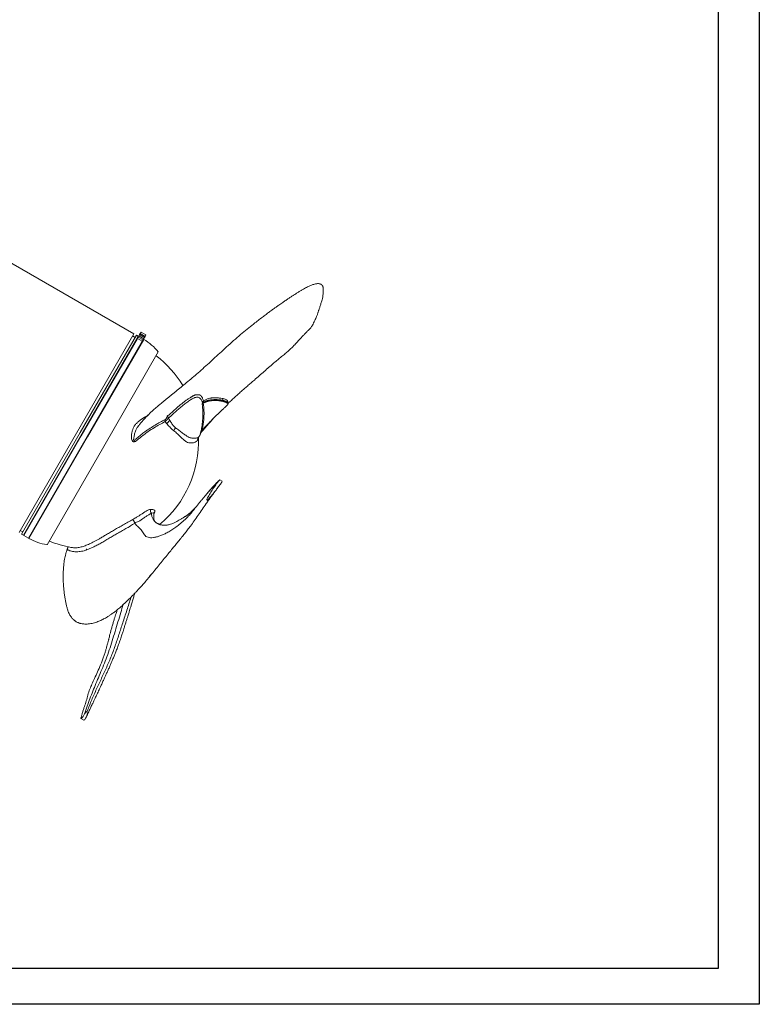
# Model space of a CAD drawing. Header units: millimetres. Extents: x 0 to 420, y 0 to 297.
# Tile 3 of 4: x 276 to 420, y 0 to 192. Entities that reach past the tile are written whole.
import ezdxf

# ---------------------------------------------------------------- set-up
doc = ezdxf.new("R2010")
doc.units = ezdxf.units.MM
doc.layers.add('AM_BOR', color=7, linetype='Continuous')

msp = doc.modelspace()

# ---------------------------------------------------------------- linework, layer by layer
at = {"color": 218, "linetype": 'Continuous', "lineweight": 30}
for p, q in [((412, 289.96), (412, 7)), ((412, 7), (7, 7))]:
    msp.add_line(p, q, dxfattribs=at)
at = {"color": 7, "linetype": 'Continuous', "lineweight": 15}
for p, q in [((298.12, 130.58), (262.53, 151.13)), ((298.12, 130.58), (275.79, 91.89)), ((299.12, 130.17), (299.27, 130.44)), ((299.39, 130.64), (299.27, 130.44)), ((299.27, 130.44), (300.22, 129.9)), ((299.39, 130.64), (299.54, 130.91)), ((300.33, 130.09), (299.39, 130.64)), ((299.54, 130.91), (300.49, 130.37)), ((298.63, 130.33), (287.67, 111.34)), ((287.88, 110.7), (298.83, 129.67)), ((298.99, 130.12), (288.03, 111.13)), ((288.82, 110.16), (299.77, 129.13)), ((300.09, 129.51), (289.11, 110.51)), ((298.38, 129.9), (297.89, 130.18)), ((298.99, 130.12), (298.63, 130.33)), ((298.99, 129.94), (298.83, 129.67)), ((298.83, 129.67), (299.77, 129.13)), ((299, 129.96), (298.93, 130.01)), ((298.99, 129.96), (299.12, 130.17)), ((298.99, 129.96), (299.94, 129.41)), ((298.99, 129.94), (298.99, 129.96)), ((299.93, 129.4), (298.99, 129.94)), ((300.06, 129.63), (299.12, 130.17)), ((299.93, 129.4), (299.77, 129.13)), ((299.94, 129.41), (299.93, 129.4)), ((299.94, 129.41), (300.06, 129.63)), ((300.01, 129.38), (299.94, 129.42)), ((300.22, 129.9), (300.06, 129.63)), ((300.33, 130.09), (300.22, 129.9)), ((300.49, 130.37), (300.33, 130.09)), ((302.9, 127.05), (292.28, 108.66)), ((311.6, 117.02), (311.58, 117.08)), ((311.66, 117.06), (311.63, 117.15)), ((311.68, 117.08), (311.66, 117.17)), ((311.82, 117.15), (311.68, 117.08)), ((311.82, 117.15), (311.79, 117.27)), ((315.58, 117.41), (315.57, 117.6)), ((316.43, 117), (316.4, 117.2)), ((304.91, 114.16), (304.9, 114.18)), ((287.67, 111.34), (276.26, 91.57)), ((311.19, 111.32), (311.09, 111.06)), ((311.62, 112.02), (312.04, 112.45)), ((288.03, 111.13), (276.62, 91.37)), ((276.69, 91.33), (287.88, 110.7)), ((277.63, 90.78), (288.82, 110.16)), ((289.11, 110.51), (277.69, 90.72)), ((292.28, 108.66), (281.23, 89.52)), ((315.37, 101.86), (314.88, 102.14)), ((314.25, 100.3), (314.3, 100.36)), ((302.21, 94.05), (302.24, 94.03)), ((276.02, 92.29), (276.51, 92.01)), ((298.37, 93.67), (298.36, 93.66)), ((298.36, 93.66), (298.36, 93.66)), ((276.26, 91.57), (276.62, 91.37)), ((276.69, 91.48), (276.76, 91.44)), ((276.69, 91.33), (277.63, 90.78)), ((277.7, 90.9), (277.77, 90.86)), ((285.9, 88.98), (285.94, 88.98)), ((288.97, 88.64), (288.87, 88.64)), ((287.84, 55.65), (288.41, 55.32))]:
    msp.add_line(p, q, dxfattribs=at)
at = {"color": 8, "linetype": 'Continuous', "lineweight": 15, "flags": 128}
msp.add_lwpolyline([(302.03, 95.69), (302.03, 95.7), (302, 95.71), (301.89, 95.7), (301.57, 95.63), (301.57, 95.63), (301.57, 95.63)], dxfattribs=at)
at = {"color": 7, "linetype": 'Continuous', "lineweight": 15}
for centre, radius, start, end in [((294.46, 120.26), 10.83, 38.8053, 58.6777), ((289.76, 109.62), 21, 31.253, 52.7046), ((311.64, 117.28), 0.208, 227.2999, 254.2686), ((311.76, 117.39), 0.272, 209.7452, 241.595), ((312.13, 117.51), 0.424, 180.0488, 215.6201), ((315.85, 117.82), 0.364, 153.4325, 217.8049), ((307.32, 111.31), 1.43, 136.7907, 164.0185), ((289.76, 109.62), 21, 309.6285, 2.3084), ((302.01, 96.09), 0.642, 153.3075, 226.3861), ((282.89, 100.23), 10.83, 241.3223, 261.1947), ((289.76, 109.62), 21, 247.2954, 259.5362)]:
    msp.add_arc(centre, radius, start, end, dxfattribs=at)
at = {"color": 8, "linetype": 'Continuous', "lineweight": 15}
msp.add_arc((311.52, 109.94), 0.96, 150.1096, 182.2676, dxfattribs=at)
at = {"color": 7, "linetype": 'Continuous', "lineweight": 15}
for points, knots in [([(334.01, 134.7), (334.01, 134.72), (334.03, 134.78), (334.07, 134.91), (334.14, 135.11), (334.22, 135.34), (334.31, 135.59), (334.4, 135.88), (334.5, 136.18), (334.64, 136.63), (334.81, 137.17), (334.94, 137.75), (335, 138.22), (335.02, 138.56), (335.03, 138.72), (335.04, 138.84), (335.04, 138.93), (335.05, 139.02), (335.05, 139.12), (335.05, 139.25), (335.05, 139.41), (335.03, 139.57), (334.98, 139.8), (334.88, 140.03), (334.68, 140.21), (334.45, 140.31), (334.24, 140.35), (334.03, 140.36), (333.8, 140.35), (333.53, 140.31), (333.21, 140.23), (332.89, 140.12), (332.59, 140), (332.3, 139.87), (331.99, 139.72), (331.61, 139.53), (331.19, 139.29), (330.72, 139.02), (330.23, 138.73), (329.75, 138.43), (329.27, 138.12), (328.8, 137.81), (328.28, 137.47), (327.73, 137.1), (327.23, 136.75), (326.79, 136.45), (326.45, 136.21), (326.15, 136), (325.86, 135.79), (325.57, 135.59), (325.29, 135.39), (325.01, 135.18), (324.59, 134.88), (324.05, 134.48), (323.36, 133.96), (322.57, 133.36), (321.63, 132.63), (320.52, 131.75), (319.25, 130.7), (317.91, 129.56), (316.56, 128.35), (315.24, 127.14), (313.99, 125.99), (312.77, 124.88), (311.59, 123.81), (310.4, 122.76), (309.26, 121.78), (308.14, 120.87), (307.08, 120.01), (306.22, 119.3), (305.53, 118.74), (305.02, 118.32), (304.5, 117.89), (303.97, 117.47), (303.43, 117.02), (302.8, 116.49), (302.07, 115.86), (301.22, 115.07), (300.37, 114.22), (299.66, 113.44), (299.29, 112.97), (299.15, 112.79)], [0, 0, 0, 0, 0.001361, 0.004583, 0.010805, 0.017268, 0.024094, 0.032144, 0.041597, 0.051537, 0.07387, 0.094498, 0.114794, 0.121492, 0.126828, 0.130702, 0.133058, 0.135601, 0.139418, 0.145617, 0.153683, 0.163452, 0.173449, 0.196632, 0.218837, 0.239225, 0.253189, 0.265794, 0.279096, 0.293972, 0.310313, 0.325251, 0.337997, 0.349056, 0.361379, 0.375699, 0.391062, 0.406022, 0.420671, 0.43494, 0.446661, 0.459114, 0.472256, 0.486028, 0.49978, 0.508015, 0.514804, 0.520229, 0.524487, 0.52882, 0.535652, 0.543918, 0.552876, 0.565904, 0.580095, 0.595419, 0.611673, 0.63396, 0.657406, 0.681775, 0.70693, 0.730861, 0.752848, 0.772936, 0.794058, 0.813605, 0.832219, 0.849918, 0.866733, 0.883131, 0.891308, 0.899509, 0.907758, 0.916076, 0.924481, 0.934064, 0.94604, 0.960393, 0.97712, 0.991253, 1, 1, 1, 1]), ([(332.45, 131.58), (332.51, 131.64), (332.64, 131.75), (332.78, 132.01), (332.96, 132.32), (333.18, 132.72), (333.4, 133.17), (333.58, 133.57), (333.77, 134.03), (333.93, 134.41), (333.99, 134.63), (334.01, 134.7)], [0, 0, 0, 0, 0.082751, 0.156504, 0.232067, 0.356682, 0.481505, 0.597799, 0.717013, 0.915557, 1, 1, 1, 1]), ([(316.48, 117.01), (316.65, 117.17), (317.03, 117.52), (317.66, 118.11), (318.35, 118.73), (319.02, 119.33), (319.65, 119.88), (320.28, 120.44), (320.95, 121.01), (321.74, 121.69), (322.61, 122.45), (323.57, 123.28), (324.33, 123.95), (324.9, 124.45), (325.28, 124.77), (325.63, 125.08), (325.99, 125.37), (326.36, 125.68), (326.73, 125.99), (327.1, 126.29), (327.47, 126.59), (327.81, 126.87), (328.13, 127.15), (328.45, 127.42), (328.75, 127.71), (329.02, 127.98), (329.27, 128.23), (329.51, 128.49), (329.77, 128.77), (330.03, 129.06), (330.28, 129.34), (330.51, 129.58), (330.7, 129.79), (330.87, 129.97), (331.04, 130.15), (331.21, 130.33), (331.41, 130.53), (331.6, 130.73), (331.78, 130.92), (331.91, 131.05), (332, 131.15), (332.08, 131.23), (332.16, 131.31), (332.28, 131.42), (332.37, 131.51), (332.44, 131.57), (332.45, 131.58)], [0, 0, 0, 0, 0.021273, 0.048324, 0.08108, 0.109998, 0.136229, 0.164331, 0.194673, 0.226194, 0.273984, 0.320647, 0.370228, 0.395421, 0.41528, 0.433475, 0.45643, 0.476691, 0.49825, 0.52109, 0.542946, 0.565343, 0.584536, 0.605639, 0.628982, 0.649989, 0.668114, 0.685683, 0.706873, 0.72993, 0.752948, 0.775646, 0.795253, 0.811645, 0.826788, 0.845413, 0.867743, 0.892497, 0.914151, 0.932056, 0.939946, 0.948719, 0.960801, 0.976209, 0.994962, 1, 1, 1, 1]), ([(304.63, 114.52), (304.73, 114.6), (304.83, 114.69), (305.03, 114.86), (305.13, 114.94), (305.42, 115.2), (305.62, 115.38), (305.91, 115.63), (306, 115.72), (306.19, 115.89), (306.28, 115.97), (306.56, 116.21), (306.75, 116.37), (307.11, 116.68), (307.29, 116.83), (307.55, 117.04), (307.64, 117.11), (307.81, 117.25), (307.9, 117.31), (308.06, 117.43), (308.15, 117.5), (308.32, 117.62), (308.4, 117.68), (308.56, 117.79), (308.65, 117.84), (308.81, 117.95), (308.89, 118), (309.05, 118.1), (309.13, 118.15), (309.24, 118.22), (309.28, 118.25), (309.36, 118.3), (309.4, 118.32), (309.52, 118.39), (309.59, 118.44), (309.7, 118.5), (309.74, 118.52), (309.8, 118.55), (309.81, 118.56), (309.85, 118.58), (309.87, 118.59), (309.93, 118.61), (309.96, 118.63), (310.03, 118.66), (310.07, 118.67), (310.12, 118.69), (310.14, 118.69), (310.17, 118.7), (310.19, 118.71), (310.22, 118.71), (310.24, 118.72), (310.26, 118.72), (310.27, 118.72), (310.28, 118.72), (310.29, 118.71), (310.32, 118.71), (310.33, 118.71), (310.37, 118.72), (310.39, 118.72), (310.44, 118.72), (310.47, 118.72), (310.57, 118.73), (310.64, 118.73), (310.73, 118.72), (310.77, 118.72), (310.83, 118.71), (310.86, 118.7), (310.92, 118.69), (310.94, 118.68), (311, 118.67), (311.03, 118.66), (311.07, 118.64), (311.08, 118.63), (311.1, 118.62), (311.11, 118.61), (311.14, 118.59), (311.15, 118.58), (311.17, 118.56), (311.18, 118.55), (311.22, 118.51), (311.24, 118.49), (311.29, 118.44), (311.31, 118.41), (311.37, 118.32), (311.41, 118.26), (311.48, 118.13), (311.52, 118.06), (311.58, 117.91), (311.61, 117.84), (311.66, 117.68), (311.69, 117.6), (311.71, 117.51)], [0, 0, 0, 0, 0.03125, 0.03125, 0.0625, 0.0625, 0.125, 0.125, 0.15625, 0.15625, 0.1875, 0.1875, 0.25, 0.25, 0.3125, 0.3125, 0.34375, 0.34375, 0.375, 0.375, 0.40625, 0.40625, 0.4375, 0.4375, 0.46875, 0.46875, 0.5, 0.5, 0.53125, 0.53125, 0.546875, 0.546875, 0.5625, 0.5625, 0.59375, 0.59375, 0.609375, 0.609375, 0.617187, 0.617187, 0.625, 0.625, 0.640625, 0.640625, 0.65625, 0.65625, 0.664062, 0.664062, 0.671875, 0.671875, 0.679687, 0.679687, 0.683594, 0.683594, 0.6875, 0.6875, 0.695312, 0.695312, 0.703125, 0.703125, 0.71875, 0.71875, 0.75, 0.75, 0.765625, 0.765625, 0.78125, 0.78125, 0.796875, 0.796875, 0.8125, 0.8125, 0.820312, 0.820312, 0.828125, 0.828125, 0.835937, 0.835937, 0.84375, 0.84375, 0.859375, 0.859375, 0.875, 0.875, 0.90625, 0.90625, 0.9375, 0.9375, 0.96875, 0.96875, 1, 1, 1, 1]), ([(311.5, 117.13), (311.45, 117.28), (311.38, 117.53), (311.23, 117.82), (311.07, 118.06), (310.84, 118.21), (310.54, 118.24), (310.2, 118.23), (309.74, 118.06), (309.17, 117.71), (308.47, 117.24), (307.75, 116.69), (307, 116.05), (306.23, 115.36), (305.52, 114.72), (305.08, 114.32), (304.91, 114.16)], [0, 0, 0, 0, 0.061548, 0.10052, 0.139444, 0.194206, 0.249317, 0.306225, 0.363013, 0.4617, 0.560591, 0.659233, 0.752708, 0.846469, 0.940151, 1, 1, 1, 1]), ([(311.68, 117.08), (311.72, 116.77), (311.78, 116.21), (311.82, 115.33), (311.81, 114.46), (311.74, 113.56), (311.63, 112.68), (311.51, 112.1), (311.45, 111.83)], [0, 0, 0, 0, 0.188153, 0.355097, 0.522023, 0.689446, 0.85684, 1, 1, 1, 1]), ([(311.47, 116.81), (311.47, 116.82), (311.48, 116.92), (311.49, 117.03), (311.5, 117.13)], [0, 0, 0, 0, 0.0058909, 1, 1, 1, 1]), ([(311.47, 116.81), (311.48, 116.84), (311.48, 116.87), (311.5, 116.92), (311.51, 116.94), (311.54, 117.01), (311.56, 117.05), (311.58, 117.08)], [0, 0, 0, 0, 0.25, 0.25, 0.5, 0.5, 1, 1, 1, 1]), ([(311.6, 117.02), (311.59, 117.01), (311.58, 117), (311.57, 116.99), (311.55, 116.97), (311.54, 116.95), (311.52, 116.93), (311.51, 116.91), (311.5, 116.89), (311.49, 116.86), (311.48, 116.84), (311.47, 116.82), (311.47, 116.81)], [0, 0, 0, 0, 0.0957089, 0.1921239, 0.289343, 0.3874615, 0.4865714, 0.586762, 0.688119, 0.7907253, 0.8946602, 1, 1, 1, 1]), ([(311.53, 117.25), (311.54, 117.3), (311.57, 117.35), (311.63, 117.44), (311.67, 117.48), (311.71, 117.51)], [0, 0, 0, 0, 0.5, 0.5, 1, 1, 1, 1]), ([(311.71, 117.51), (311.79, 117.58), (311.88, 117.63), (312.05, 117.73), (312.13, 117.77), (312.38, 117.88), (312.55, 117.94), (312.87, 118.03), (313.03, 118.06), (313.23, 118.09), (313.27, 118.1), (313.35, 118.11), (313.4, 118.11), (313.45, 118.12), (313.46, 118.12), (313.48, 118.12), (313.49, 118.12), (313.52, 118.13), (313.54, 118.13), (313.58, 118.13), (313.59, 118.13), (313.63, 118.13), (313.64, 118.14), (313.66, 118.14), (313.67, 118.14), (313.71, 118.14), (313.75, 118.14), (313.81, 118.14), (313.83, 118.14), (313.87, 118.14), (313.9, 118.14), (313.96, 118.14), (314, 118.14), (314.08, 118.13), (314.12, 118.13), (314.32, 118.12), (314.48, 118.11), (314.72, 118.09), (314.8, 118.08), (314.95, 118.07), (315.03, 118.06), (315.25, 118.03), (315.39, 118.01), (315.53, 117.98)], [0, 0, 0, 0, 0.0625, 0.0625, 0.125, 0.125, 0.25, 0.25, 0.375, 0.375, 0.40625, 0.40625, 0.4375, 0.4375, 0.445313, 0.445313, 0.453125, 0.453125, 0.46875, 0.46875, 0.484375, 0.484375, 0.492188, 0.492188, 0.5, 0.5, 0.53125, 0.53125, 0.546875, 0.546875, 0.5625, 0.5625, 0.59375, 0.59375, 0.625, 0.625, 0.75, 0.75, 0.8125, 0.8125, 0.875, 0.875, 1, 1, 1, 1]), ([(311.79, 117.27), (311.8, 117.28), (311.84, 117.3), (311.89, 117.33), (311.97, 117.37), (312.07, 117.42), (312.18, 117.47), (312.3, 117.52), (312.43, 117.56), (312.56, 117.6), (312.69, 117.63), (312.85, 117.67), (313.05, 117.7), (313.25, 117.73), (313.39, 117.74), (313.46, 117.75), (313.5, 117.75), (313.53, 117.75), (313.56, 117.76), (313.6, 117.76), (313.64, 117.76), (313.67, 117.76), (313.71, 117.76), (313.76, 117.77), (313.83, 117.77), (313.91, 117.77), (314, 117.77), (314.11, 117.77), (314.24, 117.77), (314.38, 117.76), (314.53, 117.75), (314.7, 117.74), (314.86, 117.72), (315.03, 117.7), (315.18, 117.68), (315.32, 117.65), (315.45, 117.63), (315.53, 117.61), (315.57, 117.6)], [0, 0, 0, 0, 0.010313, 0.024405, 0.042371, 0.064302, 0.097596, 0.127398, 0.15344, 0.190065, 0.226132, 0.252705, 0.317298, 0.377624, 0.40876, 0.424318, 0.431294, 0.439869, 0.447643, 0.455414, 0.470953, 0.47872, 0.486486, 0.502011, 0.51886, 0.539779, 0.564591, 0.593639, 0.626758, 0.663917, 0.705128, 0.750387, 0.798531, 0.844017, 0.886916, 0.927223, 0.964918, 1, 1, 1, 1]), ([(315.58, 117.41), (315.56, 117.42), (315.5, 117.43), (315.42, 117.45), (315.34, 117.47), (315.25, 117.49), (315.16, 117.5), (315.08, 117.52), (314.99, 117.53), (314.9, 117.54), (314.8, 117.55), (314.6, 117.57), (314.26, 117.59), (313.78, 117.59), (313.3, 117.57), (312.92, 117.52), (312.66, 117.46), (312.49, 117.42), (312.35, 117.38), (312.23, 117.34), (312.12, 117.3), (312.02, 117.25), (311.92, 117.21), (311.85, 117.17), (311.82, 117.15)], [0, 0, 0, 0, 0.024026, 0.048266, 0.072725, 0.097405, 0.122309, 0.147442, 0.172806, 0.198405, 0.224241, 0.250317, 0.370388, 0.500383, 0.634933, 0.75047, 0.796299, 0.837844, 0.875152, 0.901567, 0.927221, 0.952152, 0.976397, 1, 1, 1, 1]), ([(314.2, 114.65), (314.24, 114.69), (314.34, 114.79), (314.51, 114.95), (314.7, 115.13), (314.91, 115.34), (315.16, 115.57), (315.39, 115.79), (315.61, 115.99), (315.77, 116.15), (315.91, 116.28), (316.03, 116.39), (316.12, 116.48), (316.21, 116.56), (316.28, 116.63), (316.33, 116.68), (316.37, 116.72), (316.39, 116.75), (316.42, 116.78), (316.44, 116.8), (316.46, 116.82), (316.47, 116.84), (316.48, 116.85), (316.49, 116.86), (316.49, 116.87), (316.49, 116.88), (316.49, 116.89), (316.49, 116.9), (316.48, 116.91), (316.48, 116.93), (316.47, 116.95), (316.45, 116.97), (316.44, 116.99), (316.43, 117)], [0, 0, 0, 0, 0.056252, 0.123308, 0.201167, 0.289832, 0.389301, 0.499577, 0.57898, 0.647085, 0.703891, 0.749399, 0.788154, 0.821889, 0.850607, 0.87431, 0.887069, 0.898533, 0.908709, 0.917605, 0.925237, 0.931627, 0.936813, 0.939136, 0.941631, 0.944514, 0.947925, 0.951952, 0.956647, 0.962043, 0.968162, 0.982952, 1, 1, 1, 1]), ([(315.57, 117.6), (315.59, 117.59), (315.64, 117.58), (315.72, 117.55), (315.79, 117.53), (315.86, 117.51), (315.93, 117.48), (316, 117.46), (316.07, 117.43), (316.13, 117.39), (316.19, 117.36), (316.24, 117.33), (316.29, 117.3), (316.33, 117.27), (316.37, 117.23), (316.39, 117.21), (316.4, 117.2)], [0, 0, 0, 0, 0.081369, 0.161345, 0.239903, 0.317014, 0.392665, 0.477873, 0.558923, 0.63566, 0.708013, 0.775908, 0.839221, 0.89779, 0.951454, 1, 1, 1, 1]), ([(316.43, 117), (316.42, 117.01), (316.41, 117.02), (316.38, 117.04), (316.36, 117.06), (316.33, 117.09), (316.3, 117.11), (316.27, 117.13), (316.24, 117.15), (316.2, 117.17), (316.17, 117.19), (316.13, 117.21), (316.09, 117.23), (316.04, 117.25), (316, 117.27), (315.95, 117.29), (315.91, 117.3), (315.86, 117.32), (315.81, 117.34), (315.75, 117.36), (315.7, 117.38), (315.64, 117.39), (315.6, 117.4), (315.58, 117.41)], [0, 0, 0, 0, 0.032036, 0.065535, 0.10052, 0.137012, 0.17503, 0.214589, 0.255705, 0.298389, 0.342653, 0.388508, 0.435963, 0.485026, 0.535704, 0.588005, 0.641934, 0.697498, 0.754702, 0.813549, 0.874046, 0.936195, 1, 1, 1, 1]), ([(316.4, 117.2), (316.43, 117.17), (316.47, 117.13), (316.48, 117.06), (316.48, 117.03)], [0, 0, 0, 0, 0.634795, 1, 1, 1, 1]), ([(316.49, 116.9), (316.49, 116.93), (316.48, 116.98), (316.48, 117.02), (316.48, 117.04)], [0, 0, 0, 0, 0.498054, 1, 1, 1, 1]), ([(311.09, 111.06), (311.09, 111.07), (311.13, 111.22), (311.17, 111.39), (311.28, 111.84), (311.4, 112.47), (311.52, 113.36), (311.58, 114.23), (311.6, 115.08), (311.57, 115.95), (311.51, 116.51), (311.47, 116.81)], [0, 0, 0, 0, 0.007806, 0.071012, 0.082166, 0.230097, 0.379147, 0.528217, 0.678182, 0.828166, 1, 1, 1, 1]), ([(304.22, 113.87), (304.2, 113.82), (304.19, 113.76), (304.19, 113.63), (304.21, 113.56), (304.23, 113.49)], [0, 0, 0, 0, 0.5, 0.5, 1, 1, 1, 1]), ([(304.22, 113.87), (304.24, 113.89), (304.3, 113.92), (304.39, 114), (304.46, 114.1), (304.54, 114.22), (304.58, 114.31), (304.62, 114.42), (304.63, 114.48), (304.63, 114.52)], [0, 0, 0, 0, 0.130781, 0.262022, 0.384607, 0.513495, 0.718978, 0.759449, 1, 1, 1, 1]), ([(304.9, 114.18), (304.89, 114.16), (304.82, 114.09), (304.71, 113.96), (304.54, 113.79), (304.38, 113.62), (304.28, 113.53), (304.23, 113.49)], [0, 0, 0, 0, 0.066707, 0.291954, 0.517984, 0.763907, 1, 1, 1, 1]), ([(304.56, 113.09), (304.53, 113.13), (304.47, 113.19), (304.39, 113.3), (304.31, 113.39), (304.26, 113.46), (304.23, 113.49)], [0, 0, 0, 0, 0.260771, 0.514361, 0.76077, 1, 1, 1, 1]), ([(305.16, 113.69), (305.04, 113.61), (304.92, 113.51), (304.71, 113.3), (304.62, 113.19), (304.56, 113.09)], [0, 0, 0, 0, 0.5, 0.5, 1, 1, 1, 1]), ([(304.63, 114.52), (304.63, 114.52), (304.66, 114.51), (304.72, 114.47), (304.81, 114.35), (304.87, 114.23), (304.9, 114.18)], [0, 0, 0, 0, 0.003701, 0.359916, 0.690886, 1, 1, 1, 1]), ([(305.16, 113.69), (305.29, 113.48), (305.54, 113.05), (305.93, 112.6), (306.19, 112.37), (306.28, 112.29)], [0, 0, 0, 0, 0.384244, 0.779503, 1, 1, 1, 1]), ([(311.18, 111.32), (311.29, 111.44), (311.67, 111.86), (312.26, 112.55), (312.96, 113.34), (313.41, 113.85), (313.63, 114.09), (313.66, 114.12)], [0, 0, 0, 0, 0.125919, 0.444391, 0.725279, 0.968273, 1, 1, 1, 1]), ([(312.04, 112.45), (312.18, 112.61), (312.45, 112.88), (312.81, 113.25), (313.12, 113.57), (313.4, 113.86), (313.68, 114.14), (313.94, 114.4), (314.11, 114.57), (314.2, 114.65)], [0, 0, 0, 0, 0.204994, 0.371667, 0.500022, 0.635516, 0.764001, 0.885491, 1, 1, 1, 1]), ([(299.14, 112.8), (299.14, 112.8), (299.1, 112.76), (299.07, 112.72), (299.05, 112.67)], [0, 0, 0, 0, 0.110959, 1, 1, 1, 1]), ([(305.95, 111.71), (305.87, 111.78), (305.6, 112), (305.12, 112.43), (304.75, 112.87), (304.56, 113.09)], [0, 0, 0, 0, 0.176142, 0.583687, 1, 1, 1, 1]), ([(310.56, 109.9), (310.51, 109.83), (310.4, 109.68), (310.12, 109.47), (309.79, 109.35), (309.43, 109.34), (309.12, 109.36), (308.77, 109.38), (308.38, 109.53), (307.86, 109.91), (307.29, 110.46), (306.66, 111.1), (306.19, 111.5), (305.95, 111.71)], [0, 0, 0, 0, 0.088332, 0.20042, 0.312401, 0.391263, 0.470152, 0.515841, 0.60481, 0.693872, 0.795738, 0.897914, 1, 1, 1, 1]), ([(310.96, 110.71), (310.92, 110.65), (310.84, 110.52), (310.68, 110.38), (310.44, 110.29), (310.12, 110.26), (309.78, 110.26), (309.47, 110.26), (309.13, 110.33), (308.73, 110.52), (308.22, 110.83), (307.63, 111.25), (306.98, 111.75), (306.52, 112.11), (306.28, 112.29)], [0, 0, 0, 0, 0.110477, 0.211322, 0.299251, 0.376237, 0.447325, 0.51707, 0.574994, 0.640423, 0.717134, 0.80422, 0.89939, 1, 1, 1, 1]), ([(311.09, 111.06), (311.09, 111.07), (311.1, 111.09), (311.11, 111.12), (311.12, 111.15), (311.13, 111.19), (311.15, 111.23), (311.16, 111.27), (311.18, 111.31), (311.2, 111.36), (311.22, 111.4), (311.24, 111.46), (311.28, 111.53), (311.32, 111.61), (311.35, 111.68), (311.39, 111.73), (311.42, 111.79), (311.44, 111.82), (311.45, 111.83)], [0, 0, 0, 0, 0.038424, 0.079287, 0.122636, 0.168518, 0.216975, 0.268053, 0.321791, 0.378232, 0.437418, 0.499387, 0.606, 0.70341, 0.791567, 0.870409, 0.939891, 1, 1, 1, 1]), ([(311.45, 111.83), (311.46, 111.84), (311.48, 111.87), (311.52, 111.91), (311.55, 111.95), (311.58, 111.98), (311.61, 112.01), (311.62, 112.02)], [0, 0, 0, 0, 0.198847, 0.398117, 0.597964, 0.798541, 1, 1, 1, 1]), ([(310.96, 110.71), (310.98, 110.76), (311.02, 110.85), (311.08, 111.03), (311.1, 111.09)], [0, 0, 0, 0, 0.661553, 1, 1, 1, 1]), ([(314.43, 101.71), (314.37, 101.65), (314.27, 101.55), (314.11, 101.39), (313.97, 101.24), (313.85, 101.11), (313.72, 100.97), (313.58, 100.82), (313.44, 100.67), (313.34, 100.56), (313.2, 100.4), (313, 100.18), (312.76, 99.9), (312.53, 99.63), (312.34, 99.39), (312.2, 99.22), (312.11, 99.11), (312.06, 99.05), (312.03, 99.01), (312.01, 98.99), (311.99, 98.96), (311.98, 98.95), (311.97, 98.94), (311.97, 98.94), (311.97, 98.94)], [0, 0, 0, 0, 0.06588, 0.111524, 0.179537, 0.225448, 0.260339, 0.333234, 0.397323, 0.446983, 0.508034, 0.591466, 0.695097, 0.78959, 0.866186, 0.925049, 0.947662, 0.964118, 0.970326, 0.97563, 0.980621, 0.985984, 0.992551, 1, 1, 1, 1]), ([(312.05, 99.03), (312.13, 99.13), (312.49, 99.57), (313.12, 100.31), (313.84, 101.12), (314.3, 101.56), (314.46, 101.72)], [0, 0, 0, 0, 0.103297, 0.4604298, 0.8128627, 1, 1, 1, 1]), ([(315.37, 101.85), (315.37, 101.85), (315.37, 101.85), (315.33, 101.79), (315.24, 101.64), (315.03, 101.34), (314.78, 101), (314.45, 100.56), (314.01, 99.96), (313.44, 99.24), (312.93, 98.64), (312.63, 98.28), (312.49, 98.17), (312.47, 98.15), (312.45, 98.14), (312.43, 98.13), (312.42, 98.13), (312.42, 98.14), (312.41, 98.14), (312.41, 98.16), (312.41, 98.18), (312.41, 98.2), (312.41, 98.22), (312.4, 98.23), (312.39, 98.24), (312.38, 98.25), (312.37, 98.26), (312.37, 98.27), (312.37, 98.27), (312.37, 98.28), (312.36, 98.28), (312.36, 98.28), (312.35, 98.3), (312.35, 98.33), (312.37, 98.45), (312.58, 98.85), (312.93, 99.34), (313.26, 99.94), (313.54, 100.37), (313.83, 100.79), (314.13, 101.24), (314.43, 101.65), (314.71, 101.97), (314.83, 102.1), (314.88, 102.14), (314.87, 102.14), (314.87, 102.13)], [0, 0, 0, 0, 0.0187005, 0.0454195, 0.0894841, 0.1336216, 0.174743, 0.2168977, 0.2871034, 0.3717022, 0.4491677, 0.48789, 0.4919046, 0.4950955, 0.496209, 0.497588, 0.4981296, 0.4986754, 0.4991672, 0.4999827, 0.5021263, 0.5044905, 0.5058848, 0.5070318, 0.5082299, 0.5094266, 0.5101039, 0.511193, 0.5114824, 0.5117737, 0.5124732, 0.5129273, 0.5135043, 0.5159738, 0.5215699, 0.5436548, 0.630947, 0.6747221, 0.7184196, 0.7635345, 0.8086046, 0.8664285, 0.9131868, 0.9601841, 0.990938, 1, 1, 1, 1]), ([(314.81, 102.08), (314.8, 102.07), (314.74, 102.01), (314.65, 101.92), (314.53, 101.8), (314.47, 101.74), (314.43, 101.71)], [0, 0, 0, 0, 0.037292, 0.341547, 0.662095, 1, 1, 1, 1]), ([(285.25, 88.85), (285.2, 88.73), (285.07, 88.4), (284.91, 87.86), (284.76, 87.26), (284.64, 86.67), (284.56, 86.14), (284.5, 85.64), (284.45, 85.13), (284.41, 84.59), (284.39, 84.08), (284.38, 83.64), (284.38, 83.26), (284.38, 82.86), (284.4, 82.27), (284.44, 81.53), (284.52, 80.66), (284.62, 79.81), (284.74, 79.03), (284.86, 78.33), (285, 77.68), (285.17, 77.07), (285.34, 76.56), (285.52, 76.14), (285.69, 75.8), (285.87, 75.52), (286.04, 75.28), (286.22, 75.07), (286.37, 74.92), (286.5, 74.81), (286.62, 74.71), (286.76, 74.6), (286.94, 74.49), (287.15, 74.38), (287.37, 74.29), (287.58, 74.22), (287.8, 74.16), (288.07, 74.11), (288.42, 74.07), (288.83, 74.05), (289.28, 74.08), (289.76, 74.14), (290.23, 74.24), (290.68, 74.37), (291.11, 74.52), (291.51, 74.68), (291.89, 74.86), (292.24, 75.04), (292.61, 75.24), (293, 75.47), (293.45, 75.76), (293.95, 76.11), (294.43, 76.46), (294.86, 76.8), (295.21, 77.09), (295.54, 77.36), (295.86, 77.65), (296.22, 77.97), (296.65, 78.37), (297.08, 78.79), (297.56, 79.28), (298.07, 79.78), (298.52, 80.24), (298.96, 80.71), (299.48, 81.27), (300.1, 81.97), (300.83, 82.82), (301.63, 83.79), (302.45, 84.81), (303.26, 85.82), (304.03, 86.77), (304.78, 87.68), (305.48, 88.54), (306.15, 89.34), (306.8, 90.14), (307.43, 90.92), (308.04, 91.68), (308.62, 92.41), (309.24, 93.23), (309.92, 94.18), (310.68, 95.26), (311.45, 96.38), (312.13, 97.35), (312.7, 98.17), (313.16, 98.82), (313.55, 99.35), (313.83, 99.73), (313.94, 99.88), (313.99, 99.95)], [0, 0, 0, 0, 0.005762, 0.016393, 0.026044, 0.035292, 0.044394, 0.05147, 0.058505, 0.067738, 0.076984, 0.082741, 0.088545, 0.09573, 0.103289, 0.119187, 0.135876, 0.153104, 0.170146, 0.186495, 0.20347, 0.22154, 0.239996, 0.253506, 0.266762, 0.279317, 0.290068, 0.298944, 0.307479, 0.312746, 0.318474, 0.325331, 0.333373, 0.342642, 0.35223, 0.360426, 0.367142, 0.378282, 0.390694, 0.404595, 0.419821, 0.436348, 0.45023, 0.464421, 0.477476, 0.489406, 0.500239, 0.510479, 0.520344, 0.531559, 0.544129, 0.557995, 0.572513, 0.582806, 0.591976, 0.600035, 0.607858, 0.617204, 0.627199, 0.639681, 0.650045, 0.65876, 0.66796, 0.67783, 0.688764, 0.703367, 0.719802, 0.737989, 0.757752, 0.77555, 0.792752, 0.808719, 0.823512, 0.837197, 0.849844, 0.863492, 0.875547, 0.886764, 0.898432, 0.913953, 0.930292, 0.946982, 0.963589, 0.973185, 0.982841, 0.993056, 0.996849, 1, 1, 1, 1]), ([(312.05, 99.04), (311.9, 98.85), (311.61, 98.52), (311.23, 98.07), (310.93, 97.7), (310.69, 97.42), (310.48, 97.16), (310.28, 96.91), (310.04, 96.62), (309.79, 96.29), (309.53, 95.96), (309.34, 95.7), (309.25, 95.57), (309.2, 95.5), (309.2, 95.5), (309.2, 95.51)], [0, 0, 0, 0, 0.142927, 0.263493, 0.356094, 0.423815, 0.484291, 0.550401, 0.618148, 0.699286, 0.795617, 0.880986, 0.918704, 0.955069, 1, 1, 1, 1]), ([(312.1, 99.09), (312.1, 99.09), (312.1, 99.1), (312.09, 99.08), (312.08, 99.07)], [0, 0, 0, 0, 0.054262, 1, 1, 1, 1]), ([(297.94, 94.44), (298.19, 94.59), (298.75, 94.92), (299.47, 95.36), (300.08, 95.76), (300.52, 96.06), (300.91, 96.27), (301.22, 96.36), (301.36, 96.37), (301.44, 96.38)], [0, 0, 0, 0, 0.208334, 0.471369, 0.603668, 0.735723, 0.858593, 0.929136, 1, 1, 1, 1]), ([(310.14, 96.74), (309.9, 96.49), (309.59, 96.17), (309.2, 95.82), (308.99, 95.64), (308.79, 95.47), (308.61, 95.32), (308.45, 95.2), (308.32, 95.11), (308.26, 95.06), (308.17, 95.01), (308.02, 94.93), (307.84, 94.81), (307.62, 94.67), (307.31, 94.49), (306.94, 94.27), (306.47, 94.01), (306, 93.77), (305.51, 93.56), (305.1, 93.44), (304.78, 93.37), (304.57, 93.33), (304.4, 93.32), (304.26, 93.31), (304.11, 93.3), (303.95, 93.31), (303.75, 93.32), (303.52, 93.35), (303.3, 93.4), (303.1, 93.47), (302.94, 93.55), (302.82, 93.61), (302.71, 93.67), (302.61, 93.74), (302.51, 93.81), (302.37, 93.9), (302.28, 93.98), (302.23, 94.03)], [0, 0, 0, 0, 0.070428, 0.090966, 0.111046, 0.130654, 0.149738, 0.16795, 0.181799, 0.190838, 0.201699, 0.216872, 0.236338, 0.258725, 0.280501, 0.328827, 0.373215, 0.428524, 0.48412, 0.54324, 0.572588, 0.59999, 0.622038, 0.638736, 0.655474, 0.679197, 0.709055, 0.74509, 0.78427, 0.819481, 0.850479, 0.871899, 0.890714, 0.908469, 0.932098, 0.962751, 1, 1, 1, 1]), ([(297.92, 94.43), (297.93, 94.43), (297.93, 94.44), (297.93, 94.44), (297.94, 94.44), (297.94, 94.44)], [0, 0, 0, 0, 0.35422, 0.777352, 1, 1, 1, 1]), ([(298.36, 93.66), (298.36, 93.68), (298.34, 93.71), (298.3, 93.8), (298.24, 93.9), (298.18, 94.02), (298.11, 94.14), (298.04, 94.26), (297.97, 94.36), (297.94, 94.41), (297.92, 94.43)], [0, 0, 0, 0, 0.125001, 0.25, 0.374999, 0.5, 0.625001, 0.75, 0.875001, 1, 1, 1, 1]), ([(298.38, 93.67), (298.37, 93.69), (298.36, 93.7), (298.35, 93.74), (298.34, 93.75), (298.32, 93.78), (298.32, 93.79), (298.29, 93.84), (298.27, 93.88), (298.24, 93.93), (298.23, 93.95), (298.21, 93.99), (298.2, 94.01), (298.18, 94.05), (298.17, 94.07), (298.14, 94.11), (298.12, 94.15), (298.1, 94.19), (298.07, 94.23), (298.06, 94.24), (298.04, 94.28), (298.03, 94.3), (298.01, 94.33), (298, 94.35), (297.97, 94.39), (297.95, 94.42), (297.94, 94.44)], [0, 0, 0, 0, 0.125, 0.125, 0.1875, 0.1875, 0.25, 0.25, 0.375, 0.375, 0.4375, 0.4375, 0.5, 0.5, 0.5625, 0.5625, 0.625, 0.6875, 0.6875, 0.75, 0.75, 0.8125, 0.8125, 0.875, 0.875, 1, 1, 1, 1]), ([(298.37, 93.67), (298.37, 93.67), (298.37, 93.68), (298.37, 93.69), (298.36, 93.7), (298.36, 93.71), (298.35, 93.72), (298.34, 93.73), (298.34, 93.75), (298.33, 93.76), (298.32, 93.78), (298.31, 93.79), (298.3, 93.81), (298.3, 93.82), (298.29, 93.84), (298.28, 93.86), (298.27, 93.87), (298.26, 93.89), (298.25, 93.91), (298.24, 93.93), (298.23, 93.94), (298.22, 93.96), (298.21, 93.98), (298.2, 94), (298.19, 94.01), (298.18, 94.03), (298.17, 94.05), (298.16, 94.06), (298.15, 94.08), (298.14, 94.1), (298.14, 94.11), (298.13, 94.13), (298.12, 94.14), (298.11, 94.16), (298.1, 94.17), (298.09, 94.19), (298.08, 94.2), (298.08, 94.21), (298.07, 94.23), (298.06, 94.24), (298.05, 94.25), (298.05, 94.26), (298.04, 94.27), (298.03, 94.28), (298.03, 94.29), (298.02, 94.3), (298.02, 94.31), (298.01, 94.32), (298, 94.33), (298, 94.34), (297.99, 94.35), (297.99, 94.36), (297.99, 94.36), (297.98, 94.37), (297.98, 94.38), (297.97, 94.39), (297.97, 94.39), (297.96, 94.4), (297.96, 94.4), (297.96, 94.41), (297.96, 94.41), (297.95, 94.42), (297.95, 94.42), (297.95, 94.43), (297.94, 94.43), (297.94, 94.43), (297.94, 94.44), (297.94, 94.44), (297.94, 94.44)], [0, 0, 0, 0, 0.0242553, 0.0482305, 0.0719257, 0.0953408, 0.1184758, 0.1413308, 0.1639057, 0.1862005, 0.2082152, 0.2299499, 0.2514045, 0.2725789, 0.2934733, 0.3140876, 0.3344218, 0.3544759, 0.3742499, 0.3937437, 0.4129575, 0.4318912, 0.4505447, 0.4689181, 0.4870114, 0.5048246, 0.5223576, 0.5396105, 0.5565833, 0.5732759, 0.5896884, 0.6058208, 0.621673, 0.6372451, 0.6525371, 0.6675489, 0.6822805, 0.696732, 0.7109034, 0.7247946, 0.7384056, 0.7517365, 0.7647872, 0.7775578, 0.7900482, 0.8022584, 0.8141885, 0.8258384, 0.8372082, 0.8482978, 0.8591072, 0.8696364, 0.8798855, 0.8898543, 0.8995431, 0.9089516, 0.91808, 0.9269281, 0.9354961, 0.943784, 0.9517916, 0.9595191, 0.9669664, 0.9741335, 0.9810204, 0.9876271, 0.9939536, 1, 1, 1, 1]), ([(298.36, 93.66), (298.47, 93.53), (298.68, 93.27), (299.05, 92.94), (299.4, 92.59), (299.69, 92.2), (299.94, 91.8), (300.2, 91.43), (300.5, 91.12), (300.9, 90.93), (301.4, 90.86), (301.96, 90.89), (302.57, 91.01), (303.21, 91.21), (303.87, 91.48), (304.58, 91.82), (305.32, 92.26), (306.12, 92.8), (306.99, 93.42), (307.91, 94.18), (308.74, 95.01), (309.24, 95.6), (309.46, 95.85)], [0, 0, 0, 0, 0.04714, 0.094777, 0.141453, 0.186256, 0.232724, 0.278509, 0.32452, 0.371883, 0.421201, 0.471952, 0.523353, 0.574652, 0.630182, 0.685428, 0.740479, 0.795923, 0.851297, 0.906112, 0.960341, 1, 1, 1, 1]), ([(301.57, 95.63), (301.57, 95.63), (301.56, 95.61), (301.46, 95.6), (301.39, 95.54), (301.24, 95.47), (301.04, 95.34), (300.8, 95.19), (300.56, 95.03), (300.31, 94.86), (299.8, 94.53), (299.23, 94.06), (298.5, 93.89), (298.38, 93.67), (298.38, 93.67)], [0, 0, 0, 0, 0.000002, 0.041669, 0.084718, 0.135996, 0.202493, 0.27395, 0.351231, 0.427699, 0.504156, 0.810097, 0.999998, 1, 1, 1, 1]), ([(302.22, 94.05), (302.21, 94.05), (302.2, 94.07), (302.17, 94.12), (302.14, 94.17), (302.11, 94.24), (302.08, 94.32), (302.06, 94.4), (302.05, 94.48), (302.04, 94.54), (302.03, 94.61), (302.03, 94.7), (302.02, 94.82), (302.01, 95), (302.02, 95.23), (302.02, 95.47), (302.03, 95.63), (302.04, 95.69)], [0, 0, 0, 0, 0.047796, 0.139348, 0.210634, 0.262726, 0.352134, 0.432073, 0.465601, 0.500803, 0.537684, 0.580278, 0.640758, 0.72015, 0.818817, 0.937322, 1, 1, 1, 1]), ([(302.04, 95.69), (302.04, 95.69), (302.04, 95.71), (302.04, 95.71), (302.04, 95.7)], [0, 0, 0, 0, 0.259335, 1, 1, 1, 1]), ([(285.24, 89.13), (285.25, 89.11), (285.27, 89.05), (285.27, 88.93), (285.25, 88.87), (285.24, 88.85)], [0, 0, 0, 0, 0.286689, 0.780336, 1, 1, 1, 1]), ([(300.98, 83.03), (301.14, 83.23), (301.33, 83.46), (301.51, 83.69), (301.54, 83.72), (301.55, 83.73), (301.55, 83.74), (301.55, 83.74), (301.55, 83.74), (301.55, 83.74)], [0, 0, 0, 0, 0.8562896, 0.9497147, 0.9784207, 0.9952018, 0.999235, 0.9998334, 1, 1, 1, 1]), ([(288.95, 56.09), (289.05, 56.31), (289.28, 56.84), (289.65, 57.63), (290.02, 58.41), (290.34, 59.06), (290.58, 59.57), (290.77, 59.99), (290.96, 60.39), (291.16, 60.81), (291.39, 61.31), (291.65, 61.88), (291.96, 62.55), (292.27, 63.22), (292.56, 63.86), (292.85, 64.49), (293.15, 65.15), (293.45, 65.83), (293.73, 66.47), (294.02, 67.13), (294.3, 67.79), (294.59, 68.5), (294.88, 69.26), (295.2, 70.12), (295.51, 71.04), (295.79, 71.89), (296.02, 72.58), (296.21, 73.18), (296.4, 73.8), (296.6, 74.44), (296.79, 75.04), (296.96, 75.56), (297.09, 75.97), (297.19, 76.29), (297.26, 76.52), (297.34, 76.79), (297.47, 77.2), (297.66, 77.81), (297.89, 78.56), (298.11, 79.32), (298.25, 79.81), (298.32, 80.04)], [0, 0, 0, 0, 0.028883, 0.068666, 0.102763, 0.131047, 0.153404, 0.169971, 0.184852, 0.204996, 0.224909, 0.248924, 0.279129, 0.310018, 0.334699, 0.360404, 0.389599, 0.418568, 0.44563, 0.47102, 0.500952, 0.52845, 0.559522, 0.594981, 0.634233, 0.671381, 0.697966, 0.718452, 0.744779, 0.772523, 0.796907, 0.817908, 0.835085, 0.848024, 0.856609, 0.863442, 0.881079, 0.906272, 0.939003, 0.97231, 1, 1, 1, 1]), ([(294.92, 76.85), (294.84, 76.6), (294.65, 76), (294.38, 75.18), (294.13, 74.37), (293.93, 73.68), (293.73, 73), (293.57, 72.36), (293.43, 71.81), (293.34, 71.43), (293.27, 71.16), (293.23, 71.02), (293.18, 70.83), (293.12, 70.6), (293.05, 70.32), (292.95, 69.96), (292.82, 69.49), (292.66, 68.93), (292.47, 68.31), (292.16, 67.35), (291.69, 66.14), (291.08, 64.74), (290.49, 63.48), (289.98, 62.38), (289.54, 61.32), (289.18, 60.25), (288.9, 59.14), (288.6, 58.27), (288.41, 57.73), (288.33, 57.45), (288.23, 57.13), (288.14, 56.8), (288.06, 56.51), (287.99, 56.28), (287.92, 56.06), (287.87, 55.9), (287.85, 55.82)], [0, 0, 0, 0, 0.029383, 0.071252, 0.097646, 0.125262, 0.152872, 0.176846, 0.200002, 0.21996, 0.231663, 0.240539, 0.248579, 0.25769, 0.268373, 0.280971, 0.300437, 0.323801, 0.351212, 0.38123, 0.452404, 0.521207, 0.586844, 0.647848, 0.704237, 0.770651, 0.832989, 0.891573, 0.906587, 0.921002, 0.934493, 0.947571, 0.960621, 0.97141, 0.984483, 1, 1, 1, 1]), ([(296.07, 77.84), (295.91, 77.32), (295.58, 76.2), (295.05, 74.47), (294.48, 72.64), (293.93, 70.81), (293.37, 69.01), (292.75, 67.28), (292.08, 65.61), (291.4, 64.02), (290.75, 62.49), (290.16, 61), (289.57, 59.52), (289.03, 58.05), (288.71, 57.05), (288.56, 56.56)], [0, 0, 0, 0, 0.070208, 0.151904, 0.234183, 0.316359, 0.397705, 0.478182, 0.557132, 0.636865, 0.713061, 0.786716, 0.858617, 0.929573, 1, 1, 1, 1]), ([(287.85, 55.82), (287.84, 55.78), (287.82, 55.71), (287.82, 55.65), (287.87, 55.64), (288.03, 55.75), (288.22, 56.01), (288.4, 56.28), (288.51, 56.46), (288.56, 56.56)], [0, 0, 0, 0, 0.1293894, 0.265068, 0.4656957, 0.6267807, 0.788259, 0.8925485, 1, 1, 1, 1]), ([(289, 56.87), (289.04, 56.8), (289.11, 56.68), (289.07, 56.41), (288.99, 56.15), (288.83, 55.9), (288.69, 55.65), (288.54, 55.41), (288.45, 55.31), (288.42, 55.32), (288.41, 55.32)], [0, 0, 0, 0, 0.084735, 0.135239, 0.280711, 0.387353, 0.496613, 0.6768, 0.857286, 1, 1, 1, 1]), ([(288.56, 56.56), (288.59, 56.61), (288.62, 56.67), (288.67, 56.75), (288.69, 56.78), (288.72, 56.84), (288.74, 56.87), (288.77, 56.92), (288.79, 56.95), (288.83, 56.99), (288.84, 57), (288.85, 57.02), (288.85, 57.02), (288.86, 57.03), (288.86, 57.03), (288.87, 57.04), (288.87, 57.04), (288.88, 57.04), (288.88, 57.04), (288.89, 57.03), (288.9, 57.03), (288.91, 57.01), (288.91, 57.01), (288.92, 56.99), (288.93, 56.98), (288.93, 56.97), (288.94, 56.96), (288.95, 56.95), (288.95, 56.94), (288.97, 56.93), (288.97, 56.92), (288.99, 56.9), (288.99, 56.89), (289, 56.87)], [0, 0, 0, 0, 0.25, 0.25, 0.375, 0.375, 0.5, 0.5, 0.625, 0.625, 0.6875, 0.6875, 0.703125, 0.703125, 0.71875, 0.71875, 0.734375, 0.734375, 0.75, 0.75, 0.78125, 0.78125, 0.8125, 0.8125, 0.84375, 0.84375, 0.875, 0.875, 0.90625, 0.90625, 0.9375, 0.9375, 1, 1, 1, 1])]:
    msp.add_open_spline(points, degree=3, knots=knots, dxfattribs=at)
for points in [[(311.5, 117.13), (311.5, 117.17), (311.51, 117.21), (311.53, 117.25)], [(311.58, 117.08), (311.6, 117.11), (311.61, 117.13), (311.63, 117.15)], [(311.66, 117.06), (311.64, 117.05), (311.62, 117.03), (311.6, 117.02)], [(311.63, 117.15), (311.64, 117.15), (311.65, 117.16), (311.66, 117.17)], [(311.66, 117.17), (311.7, 117.21), (311.74, 117.24), (311.79, 117.27)], [(311.68, 117.08), (311.67, 117.07), (311.66, 117.06), (311.66, 117.06)], [(304.91, 114.16), (305, 114), (305.08, 113.85), (305.16, 113.69)], [(298.38, 93.67), (298.38, 93.67), (298.37, 93.67), (298.37, 93.67)]]:
    msp.add_open_spline(points, degree=3, dxfattribs=at)
at = {"color": 8, "linetype": 'Continuous', "lineweight": 15}
for points, knots in [([(315.53, 117.98), (315.67, 117.95), (315.9, 117.89), (316.17, 117.77), (316.35, 117.64), (316.42, 117.47), (316.43, 117.33), (316.4, 117.23), (316.39, 117.21)], [0, 0, 0, 0, 0.3280308, 0.5462738, 0.7684173, 0.8652485, 0.9658781, 1, 1, 1, 1]), ([(304.23, 113.49), (303.89, 113.31), (303.19, 112.94), (302.08, 112.29), (301.02, 111.62), (300.06, 110.92), (299.38, 110.39), (298.91, 109.98), (298.62, 109.73), (298.35, 109.59), (298.14, 109.56), (298.01, 109.59), (297.89, 109.68), (297.78, 109.85), (297.7, 110.11), (297.67, 110.41), (297.68, 110.84), (297.75, 111.37), (297.91, 111.95), (298.14, 112.47), (298.45, 112.96), (298.88, 113.38), (299.59, 113.9), (300.29, 114.38), (300.8, 114.69), (300.94, 114.78)], [0, 0, 0, 0, 0.100768, 0.201707, 0.302401, 0.377483, 0.452591, 0.477955, 0.503273, 0.528028, 0.537125, 0.546299, 0.554401, 0.565727, 0.584642, 0.603599, 0.622608, 0.663052, 0.70351, 0.738174, 0.772805, 0.816943, 0.861298, 0.959923, 1, 1, 1, 1]), ([(299.05, 112.67), (298.96, 112.56), (298.75, 112.29), (298.49, 111.76), (298.28, 111.1), (298.16, 110.5), (298.1, 110.09), (298.09, 109.91), (298.12, 109.85), (298.13, 109.83), (298.15, 109.82), (298.17, 109.82), (298.23, 109.84), (298.42, 109.99), (298.86, 110.36), (299.52, 110.92), (300.38, 111.58), (301.32, 112.22), (302.32, 112.83), (303.29, 113.39), (303.91, 113.71), (304.22, 113.87)], [0, 0, 0, 0, 0.03736, 0.088385, 0.150342, 0.214078, 0.243331, 0.25803, 0.260716, 0.26224, 0.263776, 0.265441, 0.268211, 0.280097, 0.327101, 0.420437, 0.514484, 0.634153, 0.753858, 0.876928, 1, 1, 1, 1]), ([(310.71, 110.43), (310.7, 110.34), (310.68, 110.13), (310.62, 109.98), (310.57, 109.91), (310.56, 109.9)], [0, 0, 0, 0, 0.4207325, 0.9174896, 1, 1, 1, 1]), ([(301.44, 96.38), (301.53, 96.38), (301.72, 96.39), (301.97, 96.33), (302.16, 96.24), (302.24, 96.09), (302.24, 95.91), (302.16, 95.74), (302.07, 95.62), (302.03, 95.57)], [0, 0, 0, 0, 0.175334, 0.350657, 0.546634, 0.691686, 0.800824, 0.910566, 1, 1, 1, 1]), ([(285.94, 88.98), (286.1, 88.95), (286.46, 88.89), (287.12, 88.92), (287.87, 89.05), (288.65, 89.3), (289.49, 89.65), (290.41, 90.11), (291.29, 90.6), (292.1, 91.07), (292.8, 91.49), (293.56, 91.94), (294.36, 92.41), (295.22, 92.89), (296.09, 93.39), (297, 93.9), (297.62, 94.26), (297.92, 94.43)], [0, 0, 0, 0, 0.060497, 0.145281, 0.230069, 0.312588, 0.395084, 0.480287, 0.565448, 0.618187, 0.670911, 0.725095, 0.779255, 0.833601, 0.887962, 0.943965, 1, 1, 1, 1]), ([(301.57, 95.63), (301.59, 95.41), (301.65, 94.98), (301.87, 94.49), (302.07, 94.19), (302.2, 94.07), (302.21, 94.05)], [0, 0, 0, 0, 0.315695, 0.63386, 0.954227, 1, 1, 1, 1]), ([(298.36, 93.66), (298.36, 93.66), (298.03, 93.6), (297.49, 93.11), (296.6, 92.67), (295.75, 92.17), (294.91, 91.69), (294.1, 91.23), (293.28, 90.75), (292.47, 90.27), (291.67, 89.8), (290.91, 89.39), (290.22, 89.04), (289.58, 88.75), (289, 88.52), (288.45, 88.34), (287.79, 88.19), (287.03, 88.1), (286.34, 88.16), (285.82, 88.28), (285.51, 88.4), (285.28, 88.53), (285.2, 88.68), (285.23, 88.8), (285.25, 88.85)], [0, 0, 0, 0, 0.000001, 0.04419, 0.088672, 0.132168, 0.175654, 0.220691, 0.265751, 0.318158, 0.370582, 0.424472, 0.478381, 0.525967, 0.573562, 0.621831, 0.670113, 0.754218, 0.83903, 0.88372, 0.928534, 0.953678, 0.979449, 1, 1, 1, 1]), ([(297.59, 79.31), (297.58, 79.28), (297.35, 78.44), (296.79, 76.75), (296, 74.36), (295.25, 72.03), (294.52, 69.79), (293.68, 67.58), (292.74, 65.41), (291.75, 63.28), (290.76, 61.16), (289.8, 59.04), (289.27, 57.59), (289, 56.87)], [0, 0, 0, 0, 0.003787, 0.112752, 0.22173, 0.319061, 0.416323, 0.513573, 0.610903, 0.70822, 0.805498, 0.902728, 1, 1, 1, 1])]:
    msp.add_open_spline(points, degree=3, knots=knots, dxfattribs=at)
at = {"layer": 'AM_BOR', "color": 7}
for p, q in [((420, 297), (420, 0)), ((420, 0), (0, 0))]:
    msp.add_line(p, q, dxfattribs=at)

doc.saveas('drawing.dxf')
